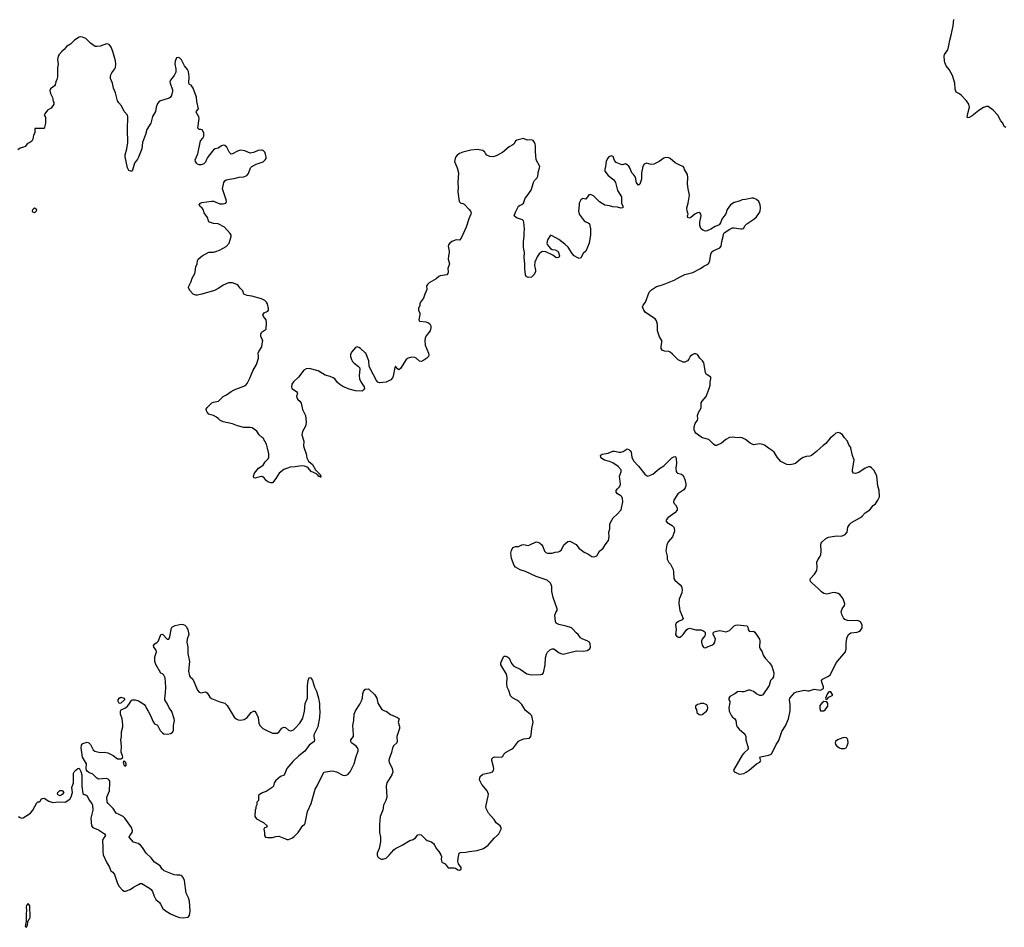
# Model space of a CAD drawing. Header units: inches. Extents: x 2005975 to 2217453, y 644152 to 846769.
# Tile 85 of 162: x 2106964 to 2119292, y 734001 to 745367. Entities that reach past the tile are written whole.
import ezdxf

# ---------------------------------------------------------------- set-up
doc = ezdxf.new("R2010")
doc.units = ezdxf.units.IN
doc.header["$MEASUREMENT"] = 0
for name, color, linetype in [('C1703', 7, 'Continuous'), ('C1704', 7, 'Continuous'), ('C1713', 7, 'Continuous'), ('C1714', 7, 'Continuous')]:
    doc.layers.add(name, color=color, linetype=linetype)

msp = doc.modelspace()

# ---------------------------------------------------------------- linework, layer by layer
at = {"layer": 'C1703', "color": 6, "elevation": 300}
for points in [[(2110000, 739645), (2109990, 739647), (2109970, 739643), (2109910, 739624), (2109894, 739630), (2109890, 739650), (2109905, 739690), (2109953, 739750), (2110000, 739782)], [(2106950, 735388), (2106970, 735375), (2106990, 735369), (2107006, 735374), (2107099, 735430), (2107130, 735467), (2107180, 735560), (2107190, 735573), (2107210, 735574), (2107219, 735581), (2107237, 735610), (2107250, 735616), (2107270, 735618), (2107330, 735580), (2107377, 735563), (2107451, 735571), (2107532, 735568), (2107590, 735608), (2107610, 735636), (2107626, 735690), (2107615, 735750), (2107639, 735810), (2107636, 735930), (2107645, 735950), (2107670, 735975), (2107690, 735992), (2107710, 735994), (2107730, 735953), (2107740, 735910), (2107741, 735770), (2107756, 735676), (2107770, 735663), (2107790, 735661), (2107810, 735649), (2107832, 735592), (2107867, 735550), (2107874, 735530), (2107878, 735470), (2107854, 735370), (2107864, 735270), (2107879, 735250), (2107950, 735221), (2108027, 735170), (2108036, 735150), (2108007, 735110), (2108001, 735090), (2108005, 735010), (2108004, 734950), (2108010, 734910), (2108055, 734810), (2108084, 734764), (2108103, 734710), (2108130, 734691), (2108150, 734663), (2108190, 734551), (2108210, 734513), (2108250, 734466), (2108270, 734455), (2108290, 734455), (2108346, 734474), (2108390, 734506), (2108450, 734539), (2108470, 734548), (2108491, 734550), (2108590, 734491), (2108610, 734473), (2108628, 734448), (2108649, 734390), (2108670, 734350), (2108712, 734310), (2108728, 734290), (2108757, 734237), (2108785, 734210), (2108850, 734168), (2108920, 734140), (2108966, 734126), (2109010, 734120), (2109073, 734127), (2109089, 734151), (2109097, 734203), (2109090, 734330), (2109077, 734370), (2109047, 734430), (2109026, 734586), (2109010, 734623), (2108988, 734648), (2108970, 734654), (2108930, 734653), (2108898, 734658), (2108772, 734710), (2108759, 734719), (2108746, 734730), (2108721, 734770), (2108650, 734816), (2108610, 734870), (2108549, 734929), (2108502, 735002), (2108477, 735030), (2108447, 735050), (2108390, 735068), (2108333, 735130), (2108341, 735150), (2108365, 735175), (2108372, 735190), (2108375, 735210), (2108362, 735250), (2108281, 735370), (2108257, 735390), (2108210, 735416), (2108170, 735432), (2108133, 735490), (2108070, 735550), (2108059, 735570), (2108055, 735630), (2108089, 735710), (2108092, 735812), (2108091, 735830), (2108085, 735845), (2108070, 735858), (2108050, 735865), (2107950, 735858), (2107929, 735869), (2107880, 735920), (2107830, 735940), (2107810, 735957), (2107801, 735970), (2107796, 735990), (2107800, 736050), (2107751, 736130), (2107733, 736250), (2107737, 736283), (2107744, 736296), (2107755, 736305), (2107810, 736320), (2107830, 736310), (2107849, 736289), (2107884, 736224), (2107905, 736205), (2107970, 736190), (2108030, 736195), (2108067, 736187), (2108133, 736153), (2108190, 736111), (2108229, 736111), (2108250, 736122), (2108253, 736130), (2108249, 736150), (2108233, 736193), (2108237, 736270), (2108229, 736350), (2108239, 736390), (2108239, 736450), (2108254, 736510), (2108256, 736536), (2108247, 736610), (2108225, 736670), (2108225, 736710), (2108234, 736726), (2108289, 736750), (2108313, 736770), (2108331, 736790), (2108361, 736839), (2108372, 736848), (2108410, 736850), (2108450, 736839), (2108494, 736814), (2108522, 736790), (2108537, 736770), (2108550, 736741), (2108574, 736710), (2108606, 736646), (2108630, 736581), (2108650, 736551), (2108690, 736531), (2108724, 736464), (2108750, 736436), (2108770, 736426), (2108810, 736419), (2108856, 736430), (2108883, 736450), (2108888, 736470), (2108889, 736530), (2108902, 736590), (2108898, 736610), (2108870, 736704), (2108835, 736750), (2108816, 736796), (2108781, 736850), (2108779, 736870), (2108790, 736932), (2108794, 737010), (2108787, 737127), (2108770, 737159), (2108750, 737175), (2108730, 737183), (2108668, 737292), (2108656, 737330), (2108654, 737366), (2108656, 737390), (2108675, 737450), (2108673, 737470), (2108645, 737510), (2108640, 737530), (2108655, 737550), (2108683, 737570), (2108700, 737590), (2108730, 737667), (2108750, 737671), (2108810, 737611), (2108831, 737609), (2108842, 737638), (2108866, 737750), (2108877, 737763), (2108910, 737782), (2108984, 737796), (2109010, 737795), (2109030, 737786), (2109048, 737770), (2109070, 737730), (2109083, 737670), (2109059, 737610), (2109056, 737570), (2109067, 737510), (2109068, 737430), (2109089, 737329), (2109078, 737210), (2109091, 737151), (2109099, 737139), (2109133, 737110), (2109190, 736970), (2109210, 736946), (2109230, 736938), (2109290, 736950), (2109310, 736938), (2109344, 736884), (2109365, 736865), (2109470, 736825), (2109530, 736808), (2109560, 736780), (2109650, 736634), (2109672, 736612), (2109699, 736599), (2109730, 736594), (2109775, 736605), (2109810, 736630), (2109861, 736690), (2109890, 736708), (2109907, 736707), (2109930, 736675), (2109949, 736630), (2109959, 736559), (2109970, 736530), (2110000, 736499)], [(2110000, 735684), (2109997, 735683), (2109974, 735670), (2109954, 735650), (2109954, 735590), (2109934, 735570), (2109933, 735533), (2109922, 735510), (2109922, 735490), (2109912, 735470), (2109906, 735390), (2109930, 735358), (2110000, 735323)]]:
    msp.add_lwpolyline(points, dxfattribs=at)
for points in [[(2108210, 736806), (2108195, 736830), (2108195, 736850), (2108210, 736872), (2108230, 736885), (2108272, 736870), (2108274, 736850), (2108230, 736808)], [(2108270, 736088), (2108258, 736070), (2108263, 736050), (2108270, 736032), (2108290, 736018), (2108295, 736030), (2108295, 736050), (2108290, 736068)], [(2107470, 735649), (2107450, 735656), (2107438, 735670), (2107442, 735690), (2107467, 735713), (2107490, 735714), (2107499, 735710), (2107515, 735690), (2107496, 735664)], [(2107070, 734301), (2107059, 734281), (2107050, 734275), (2107046, 734254), (2107049, 734210), (2107044, 734170), (2107043, 734077), (2107033, 734013), (2107050, 734001), (2107060, 734030), (2107066, 734070), (2107080, 734100), (2107091, 734110), (2107095, 734130), (2107090, 734270)]]:
    msp.add_lwpolyline(points, close=True, dxfattribs=at)
at = {"layer": 'C1704', "color": 6, "elevation": 300}
for points in [[(2110000, 743731), (2109990, 743734), (2109951, 743730), (2109890, 743702), (2109850, 743694), (2109784, 743724), (2109729, 743731), (2109690, 743720), (2109630, 743687), (2109610, 743684), (2109590, 743702), (2109558, 743770), (2109531, 743791), (2109510, 743794), (2109490, 743786), (2109450, 743757), (2109410, 743748), (2109390, 743738), (2109317, 743643), (2109302, 743618), (2109290, 743582), (2109270, 743562), (2109236, 743550), (2109210, 743548), (2109190, 743556), (2109176, 743570), (2109164, 743590), (2109161, 743610), (2109192, 743688), (2109226, 743850), (2109257, 743883), (2109270, 743907), (2109270, 743948), (2109250, 743986), (2109230, 743993), (2109210, 743990), (2109195, 744010), (2109211, 744130), (2109206, 744150), (2109173, 744210), (2109177, 744223), (2109204, 744250), (2109181, 744341), (2109176, 744396), (2109135, 744510), (2109110, 744547), (2109090, 744556), (2109082, 744570), (2109085, 744650), (2109079, 744719), (2109065, 744745), (2109028, 744788), (2108990, 744863), (2108970, 744886), (2108950, 744895), (2108925, 744890), (2108910, 744848), (2108905, 744810), (2108919, 744750), (2108918, 744710), (2108899, 744670), (2108853, 744610), (2108845, 744590), (2108846, 744570), (2108876, 744490), (2108876, 744470), (2108863, 744417), (2108846, 744394), (2108834, 744386), (2108714, 744346), (2108690, 744318), (2108673, 744270), (2108663, 744217), (2108627, 744153), (2108604, 744070), (2108556, 743990), (2108540, 743930), (2108500, 743830), (2108493, 743750), (2108453, 743647), (2108439, 743621), (2108401, 743570), (2108377, 743483), (2108370, 743472), (2108350, 743470), (2108330, 743480), (2108312, 743512), (2108284, 743650), (2108286, 743674), (2108307, 743750), (2108317, 743830), (2108312, 743990), (2108319, 744150), (2108312, 744172), (2108270, 744218), (2108240, 744290), (2108204, 744324), (2108189, 744350), (2108162, 744450), (2108136, 744510), (2108126, 744570), (2108102, 744630), (2108099, 744650), (2108105, 744675), (2108118, 744702), (2108156, 744750), (2108163, 744770), (2108167, 744810), (2108163, 744850), (2108130, 744970), (2108110, 745023), (2108089, 745050), (2108070, 745062), (2108050, 745064), (2107970, 745037), (2107930, 745030), (2107910, 745031), (2107850, 745072), (2107790, 745131), (2107750, 745150), (2107730, 745152), (2107710, 745148), (2107650, 745111), (2107598, 745062), (2107550, 745031), (2107524, 744996), (2107490, 744967), (2107459, 744930), (2107446, 744910), (2107437, 744870), (2107444, 744810), (2107437, 744763), (2107436, 744650), (2107430, 744618), (2107415, 744590), (2107407, 744553), (2107400, 744540), (2107380, 744520), (2107350, 744502), (2107341, 744479), (2107350, 744442), (2107373, 744393), (2107383, 744343), (2107391, 744330), (2107391, 744310), (2107359, 744261), (2107310, 744235), (2107278, 744190), (2107272, 744170), (2107286, 744146), (2107288, 744110), (2107285, 744070), (2107270, 744006), (2107154, 744006), (2107151, 743950), (2107138, 743922), (2107127, 743870), (2107114, 743846), (2107091, 743829), (2107062, 743818), (2107030, 743781), (2107010, 743769), (2106970, 743757), (2106941, 743739)], [(2110000, 741867), (2109990, 741872), (2109870, 741904), (2109810, 741912), (2109770, 741930), (2109759, 741970), (2109723, 742003), (2109697, 742037), (2109682, 742050), (2109630, 742072), (2109579, 742070), (2109510, 742044), (2109455, 742005), (2109403, 741977), (2109245, 741930), (2109190, 741918), (2109170, 741917), (2109134, 741930), (2109096, 741970), (2109079, 742010), (2109081, 742030), (2109112, 742088), (2109121, 742130), (2109156, 742190), (2109162, 742210), (2109168, 742270), (2109184, 742310), (2109190, 742351), (2109198, 742370), (2109250, 742410), (2109330, 742456), (2109390, 742456), (2109430, 742467), (2109475, 742485), (2109550, 742528), (2109587, 742570), (2109611, 742650), (2109610, 742670), (2109600, 742690), (2109526, 742770), (2109450, 742810), (2109390, 742814), (2109341, 742830), (2109328, 742848), (2109316, 742890), (2109274, 742950), (2109262, 742990), (2109248, 743008), (2109217, 743030), (2109210, 743050), (2109226, 743070), (2109244, 743076), (2109370, 743095), (2109390, 743093), (2109470, 743063), (2109510, 743060), (2109544, 743070), (2109552, 743090), (2109550, 743110), (2109503, 743250), (2109519, 743330), (2109530, 743350), (2109550, 743361), (2109590, 743370), (2109650, 743378), (2109710, 743393), (2109770, 743398), (2109806, 743414), (2109830, 743441), (2109852, 743510), (2109870, 743528), (2109923, 743557), (2110000, 743582)], [(2110000, 741364), (2109983, 741403), (2109982, 741430), (2109990, 741450), (2110000, 741460), (2110000, 741460)], [(2110000, 740135), (2109963, 740170), (2109933, 740213), (2109875, 740255), (2109850, 740262), (2109770, 740261), (2109690, 740282), (2109630, 740305), (2109511, 740331), (2109469, 740350), (2109453, 740370), (2109429, 740390), (2109390, 740412), (2109330, 740429), (2109311, 740451), (2109301, 740470), (2109300, 740490), (2109310, 740510), (2109370, 740568), (2109390, 740577), (2109454, 740590), (2109510, 740647), (2109554, 740670), (2109610, 740710), (2109649, 740731), (2109790, 740788), (2109813, 740810), (2109850, 740885), (2109883, 740970), (2109928, 741050), (2109954, 741130), (2109955, 741150), (2109950, 741190), (2109956, 741210), (2109995, 741270), (2110000, 741307)]]:
    msp.add_lwpolyline(points, dxfattribs=at)
msp.add_lwpolyline([(2107150, 742949), (2107130, 742958), (2107125, 742970), (2107129, 742991), (2107150, 743011), (2107170, 742998), (2107172, 742990), (2107170, 742969)], close=True, dxfattribs=at)
at = {"layer": 'C1713', "color": 6, "elevation": 300}
for points in [[(2110000, 735323), (2110015, 735315), (2110062, 735270), (2110052, 735250), (2110030, 735248), (2110021, 735230), (2110028, 735190), (2110028, 735150), (2110041, 735130), (2110070, 735125), (2110130, 735127), (2110170, 735140), (2110210, 735144), (2110290, 735108), (2110310, 735101), (2110330, 735101), (2110370, 735119), (2110400, 735140), (2110450, 735190), (2110490, 735252), (2110510, 735276), (2110530, 735290), (2110536, 735304), (2110566, 735450), (2110614, 735550), (2110664, 735730), (2110690, 735774), (2110770, 735945), (2110870, 735960), (2110898, 735958), (2110930, 735950), (2111010, 735906), (2111030, 735903), (2111050, 735905), (2111070, 735915), (2111103, 735950), (2111150, 736048), (2111171, 736129), (2111200, 736210), (2111201, 736230), (2111195, 736250), (2111175, 736270), (2111120, 736310), (2111108, 736330), (2111111, 736350), (2111141, 736390), (2111144, 736410), (2111134, 736530), (2111147, 736593), (2111153, 736670), (2111170, 736714), (2111224, 736796), (2111243, 736837), (2111254, 736870), (2111260, 736930), (2111267, 736953), (2111290, 736983), (2111294, 736983), (2111330, 736987), (2111410, 736911), (2111424, 736890), (2111434, 736870), (2111448, 736810), (2111498, 736730), (2111531, 736711), (2111550, 736707), (2111607, 736667), (2111694, 736630), (2111713, 736610), (2111704, 736570), (2111717, 736517), (2111718, 736490), (2111684, 736390), (2111690, 736322), (2111687, 736310), (2111650, 736280), (2111631, 736250), (2111620, 736190), (2111589, 736110), (2111586, 736090), (2111588, 736070), (2111628, 735990), (2111635, 735950), (2111623, 735910), (2111560, 735810), (2111553, 735770), (2111559, 735630), (2111547, 735590), (2111519, 735530), (2111509, 735470), (2111478, 735390), (2111467, 735290), (2111468, 735190), (2111479, 735130), (2111481, 735070), (2111465, 734990), (2111440, 734930), (2111439, 734910), (2111444, 734890), (2111459, 734870), (2111490, 734855), (2111510, 734854), (2111550, 734867), (2111590, 734904), (2111648, 734972), (2111670, 734990), (2111752, 735030), (2111850, 735090), (2111890, 735102), (2111918, 735122), (2111950, 735158), (2111970, 735165), (2111990, 735160), (2112045, 735105), (2112067, 735090), (2112110, 735074), (2112143, 735050), (2112159, 735030), (2112182, 734982), (2112210, 734950), (2112237, 734910), (2112245, 734890), (2112242, 734850), (2112250, 734818), (2112290, 734798), (2112330, 734745), (2112404, 734744), (2112420, 734740), (2112450, 734722), (2112470, 734718), (2112493, 734730), (2112493, 734750), (2112458, 734798), (2112449, 734829), (2112452, 734868), (2112468, 734930), (2112484, 734936), (2112550, 734943), (2112590, 734952), (2112690, 734962), (2112770, 734987), (2112830, 735030), (2112904, 735116), (2112943, 735150), (2112961, 735170), (2112990, 735230), (2112992, 735250), (2112980, 735270), (2112930, 735310), (2112903, 735350), (2112835, 735430), (2112805, 735490), (2112799, 735510), (2112815, 735590), (2112830, 735642), (2112832, 735670), (2112818, 735710), (2112751, 735790), (2112728, 735830), (2112722, 735850), (2112723, 735870), (2112731, 735889), (2112762, 735918), (2112861, 735939), (2112883, 735950), (2112895, 735965), (2112900, 735990), (2112897, 736010), (2112873, 736090), (2112874, 736110), (2112890, 736128), (2112910, 736136), (2112990, 736130), (2113003, 736137), (2113016, 736150), (2113026, 736170), (2113047, 736190), (2113121, 736230), (2113146, 736250), (2113210, 736333), (2113270, 736360), (2113348, 736370), (2113364, 736390), (2113369, 736411), (2113377, 736490), (2113391, 736570), (2113382, 736630), (2113374, 736650), (2113357, 736670), (2113297, 736717), (2113250, 736790), (2113215, 736830), (2113190, 736847), (2113134, 736874), (2113110, 736900), (2113088, 736968), (2113068, 737010), (2113064, 737050), (2113065, 737130), (2113060, 737170), (2112988, 737290), (2112987, 737313), (2113023, 737390), (2113030, 737397), (2113050, 737398), (2113070, 737389), (2113090, 737370), (2113123, 737303), (2113150, 737270), (2113230, 737232), (2113315, 737175), (2113370, 737162), (2113486, 737166), (2113510, 737173), (2113523, 737190), (2113543, 737290), (2113546, 737374), (2113558, 737422), (2113573, 737447), (2113610, 737479), (2113630, 737488), (2113650, 737488), (2113719, 737439), (2113750, 737425), (2113770, 737422), (2113936, 737464), (2114021, 737461), (2114070, 737469), (2114101, 737490), (2114109, 737510), (2114108, 737550), (2114098, 737570), (2114070, 737589), (2114015, 737610), (2113987, 737627), (2113956, 737670), (2113930, 737690), (2113890, 737736), (2113872, 737750), (2113806, 737774), (2113713, 737793), (2113682, 737810), (2113671, 737831), (2113665, 737910), (2113676, 737944), (2113692, 737970), (2113694, 737990), (2113642, 738130), (2113628, 738208), (2113627, 738270), (2113610, 738309), (2113566, 738350), (2113430, 738395), (2113298, 738458), (2113230, 738479), (2113173, 738510), (2113156, 738530), (2113120, 738620), (2113115, 738685), (2113121, 738719), (2113130, 738741), (2113144, 738756), (2113170, 738769), (2113210, 738770), (2113249, 738791), (2113270, 738796), (2113330, 738782), (2113351, 738789), (2113430, 738827), (2113450, 738824), (2113470, 738815), (2113500, 738790), (2113512, 738770), (2113534, 738710), (2113550, 738694), (2113570, 738687), (2113630, 738686), (2113670, 738697), (2113710, 738702), (2113725, 738710), (2113746, 738730), (2113778, 738790), (2113828, 738832), (2113850, 738837), (2113870, 738830), (2113930, 738796), (2113965, 738750), (2114030, 738700), (2114078, 738678), (2114126, 738646), (2114150, 738641), (2114170, 738644), (2114190, 738654), (2114222, 738710), (2114270, 738751), (2114292, 738790), (2114335, 738845), (2114343, 738890), (2114341, 738950), (2114352, 738990), (2114354, 739050), (2114360, 739070), (2114394, 739130), (2114439, 739170), (2114496, 739230), (2114515, 739330), (2114512, 739370), (2114504, 739390), (2114490, 739405), (2114448, 739428), (2114432, 739450), (2114432, 739470), (2114448, 739492), (2114470, 739512), (2114482, 739530), (2114486, 739550), (2114474, 739650), (2114495, 739705), (2114493, 739730), (2114457, 739770), (2114390, 739819), (2114350, 739835), (2114287, 739850), (2114252, 739870), (2114240, 739890), (2114237, 739910), (2114242, 739918), (2114255, 739925), (2114330, 739939), (2114390, 739962), (2114410, 739964), (2114470, 739950), (2114490, 739952), (2114519, 739961), (2114570, 739991), (2114590, 739984), (2114607, 739970), (2114618, 739950), (2114630, 739888), (2114650, 739841), (2114710, 739778), (2114790, 739677), (2114810, 739659), (2114830, 739651), (2114890, 739675), (2114974, 739746), (2115030, 739779), (2115130, 739882), (2115154, 739894), (2115170, 739896), (2115177, 739890), (2115183, 739870), (2115187, 739810), (2115178, 739750), (2115182, 739710), (2115190, 739697), (2115201, 739690), (2115250, 739677), (2115270, 739661), (2115293, 739610), (2115305, 739555), (2115306, 739530), (2115296, 739504), (2115279, 739481), (2115202, 739430), (2115153, 739350), (2115151, 739330), (2115157, 739310), (2115176, 739290), (2115196, 739256), (2115194, 739226), (2115165, 739190), (2115079, 739130), (2115062, 739110), (2115054, 739090), (2115070, 739070), (2115133, 739033), (2115154, 739014), (2115162, 738970), (2115159, 738950), (2115136, 738890), (2115084, 738830), (2115066, 738790), (2115055, 738715), (2115070, 738650), (2115071, 738610), (2115090, 738571), (2115111, 738550), (2115144, 738484), (2115150, 738450), (2115153, 738370), (2115167, 738350), (2115234, 738290), (2115250, 738268), (2115259, 738230), (2115252, 738190), (2115221, 738110), (2115215, 738055), (2115227, 737967), (2115271, 737870), (2115258, 737850), (2115212, 737830), (2115181, 737810), (2115176, 737790), (2115185, 737730), (2115174, 737670), (2115190, 737644), (2115210, 737636), (2115230, 737636), (2115250, 737648), (2115270, 737667), (2115312, 737728), (2115330, 737741), (2115350, 737747), (2115430, 737728), (2115490, 737726), (2115518, 737718), (2115540, 737700), (2115545, 737690), (2115545, 737670), (2115540, 737650), (2115510, 737610), (2115501, 737590), (2115501, 737570), (2115510, 737534), (2115524, 737510), (2115530, 737504), (2115550, 737500), (2115582, 737518), (2115630, 737533), (2115653, 737550), (2115667, 737570), (2115674, 737614), (2115648, 737670), (2115646, 737690), (2115660, 737700), (2115686, 737710), (2115730, 737717), (2115810, 737703), (2115830, 737708), (2115850, 737720), (2115910, 737777), (2115930, 737784), (2115950, 737787), (2116070, 737775), (2116081, 737761), (2116085, 737730), (2116096, 737710), (2116110, 737704), (2116150, 737708), (2116170, 737696), (2116227, 737610), (2116230, 737590), (2116227, 737510), (2116233, 737490), (2116261, 737450), (2116274, 737410), (2116298, 737370), (2116353, 737313), (2116380, 737270), (2116407, 737190), (2116402, 737138), (2116387, 737113), (2116366, 737090), (2116348, 737030), (2116270, 736914), (2116250, 736905), (2116230, 736906), (2116190, 736926), (2116150, 736955), (2116110, 736972), (2116090, 736972), (2116030, 736950), (2116010, 736948), (2115970, 736955), (2115951, 736950), (2115917, 736923), (2115857, 736890), (2115844, 736870), (2115841, 736850), (2115853, 736833), (2115855, 736815), (2115841, 736750), (2115848, 736710), (2115875, 736650), (2115890, 736633), (2115915, 736615), (2115932, 736592), (2115939, 736530), (2115948, 736510), (2115970, 736484), (2116035, 736430), (2116048, 736410), (2116054, 736390), (2116057, 736350), (2116085, 736250), (2116083, 736230), (2116030, 736180), (2116010, 736155), (2115901, 735970), (2115910, 735950), (2115922, 735942), (2115963, 735923), (2115981, 735921), (2116030, 735929), (2116058, 735942), (2116098, 735970), (2116190, 736050), (2116229, 736070), (2116239, 736081), (2116242, 736090), (2116237, 736097), (2116230, 736130), (2116260, 736140), (2116344, 736156), (2116371, 736169), (2116381, 736179), (2116437, 736290), (2116470, 736341), (2116505, 736455), (2116550, 736526), (2116591, 736610), (2116611, 736711), (2116612, 736792), (2116602, 736850), (2116608, 736870), (2116664, 736936), (2116690, 736951), (2116790, 736970), (2116830, 736962), (2116850, 736964), (2116910, 736982), (2116990, 736971), (2117028, 736990), (2117029, 737011), (2117005, 737070), (2117002, 737090), (2117017, 737110), (2117090, 737145), (2117110, 737164), (2117159, 737250), (2117186, 737314), (2117304, 737450), (2117313, 737490), (2117312, 737550), (2117319, 737621), (2117339, 737670), (2117370, 737690), (2117450, 737697), (2117470, 737705), (2117490, 737720), (2117510, 737750), (2117510, 737790), (2117490, 737826), (2117475, 737835), (2117450, 737842), (2117370, 737838), (2117330, 737842), (2117296, 737856), (2117277, 737877), (2117257, 737917), (2117250, 737950), (2117263, 737990), (2117290, 738030), (2117293, 738050), (2117273, 738113), (2117251, 738150), (2117234, 738170), (2117210, 738182), (2117170, 738192), (2117137, 738190), (2117070, 738171), (2117030, 738183), (2117002, 738202), (2116957, 738250), (2116887, 738310), (2116867, 738330), (2116859, 738350), (2116865, 738370), (2116916, 738424), (2116943, 738470), (2116949, 738510), (2116946, 738574), (2116956, 738604), (2116988, 738650), (2116993, 738667), (2116997, 738710), (2116996, 738790), (2117000, 738810), (2117010, 738828), (2117055, 738870), (2117090, 738886), (2117190, 738903), (2117250, 738900), (2117274, 738906), (2117298, 738922), (2117324, 738950), (2117332, 739010), (2117357, 739050), (2117379, 739070), (2117490, 739133), (2117510, 739148), (2117550, 739193), (2117609, 739230), (2117650, 739282), (2117677, 739303), (2117710, 739351), (2117730, 739390), (2117723, 739470), (2117708, 739528), (2117697, 739650), (2117661, 739721), (2117630, 739756), (2117610, 739766), (2117590, 739768), (2117548, 739750), (2117470, 739696), (2117430, 739685), (2117405, 739690), (2117390, 739710), (2117390, 739730), (2117412, 739852), (2117391, 739910), (2117372, 740000)], [(2110000, 739782), (2110011, 739790), (2110039, 739830), (2110074, 739866), (2110084, 739890), (2110082, 739930), (2110065, 740000)], [(2110527, 740000), (2110550, 739931), (2110560, 739880), (2110580, 739840), (2110630, 739795), (2110668, 739728), (2110710, 739690), (2110725, 739670), (2110734, 739650), (2110730, 739635), (2110726, 739646), (2110710, 739648), (2110701, 739661), (2110684, 739670), (2110678, 739678), (2110613, 739710), (2110576, 739756), (2110564, 739764), (2110530, 739778), (2110490, 739781), (2110413, 739767), (2110350, 739764), (2110270, 739734), (2110211, 739689), (2110170, 739620), (2110130, 739569), (2110110, 739566), (2110070, 739578), (2110050, 739595), (2110024, 739630), (2110004, 739644), (2110000, 739645)], [(2116986, 740000), (2116942, 739958), (2116877, 739910), (2116858, 739902), (2116810, 739896), (2116774, 739886), (2116738, 739862), (2116678, 739810), (2116650, 739799), (2116606, 739794), (2116570, 739797), (2116550, 739804), (2116494, 739834), (2116447, 739887), (2116410, 739953), (2116391, 739970), (2116340, 740000)], [(2110000, 736499), (2110009, 736489), (2110048, 736468), (2110130, 736433), (2110189, 736431), (2110210, 736444), (2110246, 736494), (2110270, 736508), (2110290, 736504), (2110330, 736471), (2110350, 736463), (2110370, 736465), (2110390, 736474), (2110410, 736489), (2110470, 736556), (2110510, 736622), (2110530, 736710), (2110537, 736803), (2110565, 736870), (2110568, 737028), (2110575, 737090), (2110590, 737131), (2110610, 737126), (2110631, 737090), (2110653, 737010), (2110678, 736958), (2110703, 736870), (2110716, 736804), (2110716, 736750), (2110723, 736703), (2110717, 736630), (2110695, 736510), (2110647, 736410), (2110645, 736390), (2110655, 736350), (2110650, 736330), (2110590, 736284), (2110533, 736207), (2110460, 736150), (2110382, 736078), (2110307, 735990), (2110274, 735906), (2110230, 735889), (2110170, 735839), (2110151, 735810), (2110141, 735770), (2110126, 735754), (2110050, 735702), (2110000, 735684)]]:
    msp.add_lwpolyline(points, dxfattribs=at)
for points in [[(2117118, 736950), (2117094, 736950), (2117078, 736930), (2117054, 736870), (2117058, 736858), (2117070, 736854), (2117095, 736885), (2117146, 736910)], [(2115530, 736802), (2115490, 736802), (2115470, 736797), (2115451, 736790), (2115425, 736770), (2115427, 736747), (2115439, 736730), (2115441, 736690), (2115470, 736666), (2115490, 736662), (2115510, 736668), (2115564, 736710), (2115576, 736730), (2115581, 736750), (2115577, 736770), (2115567, 736787)], [(2117030, 736829), (2117005, 736810), (2116983, 736777), (2116982, 736742), (2116992, 736712), (2117030, 736711), (2117050, 736725), (2117081, 736770), (2117082, 736802), (2117070, 736826)], [(2117290, 736379), (2117268, 736372), (2117205, 736350), (2117180, 736330), (2117173, 736310), (2117180, 736290), (2117196, 736270), (2117227, 736247), (2117250, 736241), (2117290, 736240), (2117310, 736249), (2117325, 736275), (2117336, 736310), (2117334, 736350), (2117326, 736366), (2117316, 736376)]]:
    msp.add_lwpolyline(points, close=True, dxfattribs=at)
at = {"layer": 'C1714', "color": 6}
for points, elevation in [([(2119310, 744017), (2119290, 744029), (2119274, 744070), (2119250, 744101), (2119211, 744171), (2119154, 744234), (2119090, 744278), (2119070, 744281), (2119030, 744268), (2118972, 744230), (2118890, 744161), (2118850, 744144), (2118830, 744139), (2118825, 744145), (2118838, 744210), (2118856, 744270), (2118848, 744308), (2118818, 744350), (2118757, 744417), (2118730, 744440), (2118690, 744461), (2118683, 744470), (2118676, 744496), (2118674, 744574), (2118642, 744670), (2118602, 744742), (2118564, 744790), (2118545, 744830), (2118542, 744850), (2118537, 744910), (2118544, 744930), (2118584, 744990), (2118598, 745042), (2118608, 745110), (2118628, 745172), (2118652, 745288), (2118659, 745370)], 200), ([(2116340, 740000), (2116290, 740037), (2116270, 740046), (2116225, 740055), (2116150, 740045), (2116110, 740064), (2116051, 740111), (2116010, 740130), (2115990, 740135), (2115948, 740132), (2115890, 740139), (2115850, 740135), (2115804, 740110), (2115750, 740062), (2115690, 740034), (2115670, 740036), (2115650, 740050), (2115590, 740110), (2115513, 740130), (2115478, 740150), (2115430, 740190), (2115417, 740210), (2115410, 740230), (2115408, 740270), (2115420, 740310), (2115452, 740350), (2115455, 740370), (2115452, 740412), (2115463, 740450), (2115494, 740506), (2115498, 740570), (2115510, 740590), (2115559, 740650), (2115597, 740750), (2115607, 740790), (2115610, 740830), (2115619, 740870), (2115617, 740890), (2115570, 740918), (2115559, 740930), (2115551, 740950), (2115528, 741070), (2115514, 741094), (2115481, 741130), (2115450, 741176), (2115430, 741182), (2115410, 741181), (2115383, 741170), (2115360, 741150), (2115343, 741117), (2115324, 741096), (2115290, 741080), (2115270, 741080), (2115208, 741108), (2115139, 741179), (2115110, 741203), (2115090, 741211), (2115036, 741216), (2115009, 741229), (2114997, 741250), (2114994, 741270), (2115004, 741330), (2115002, 741350), (2114974, 741394), (2114951, 741470), (2114950, 741550), (2114937, 741597), (2114919, 741619), (2114800, 741700), (2114777, 741730), (2114761, 741770), (2114769, 741790), (2114798, 741830), (2114845, 741955), (2114874, 741986), (2114935, 742025), (2115013, 742047), (2115156, 742104), (2115232, 742148), (2115290, 742176), (2115390, 742201), (2115487, 742250), (2115530, 742281), (2115570, 742301), (2115590, 742319), (2115605, 742350), (2115617, 742430), (2115630, 742458), (2115648, 742472), (2115730, 742508), (2115748, 742530), (2115755, 742590), (2115772, 742650), (2115777, 742683), (2115784, 742696), (2115855, 742745), (2115890, 742759), (2115910, 742760), (2115993, 742747), (2116010, 742747), (2116026, 742754), (2116049, 742790), (2116069, 742810), (2116157, 742870), (2116190, 742899), (2116220, 742940), (2116236, 742970), (2116239, 743010), (2116236, 743050), (2116217, 743090), (2116190, 743117), (2116150, 743132), (2116130, 743132), (2116050, 743115), (2116010, 743111), (2115970, 743094), (2115910, 743076), (2115864, 743050), (2115823, 742990), (2115803, 742937), (2115754, 742870), (2115738, 742822), (2115721, 742799), (2115670, 742779), (2115618, 742742), (2115570, 742721), (2115550, 742719), (2115516, 742730), (2115492, 742752), (2115479, 742790), (2115478, 742830), (2115496, 742910), (2115493, 742930), (2115485, 742945), (2115470, 742954), (2115450, 742950), (2115415, 742930), (2115366, 742890), (2115350, 742883), (2115329, 742890), (2115327, 742910), (2115332, 742930), (2115320, 742970), (2115318, 743010), (2115334, 743070), (2115349, 743170), (2115332, 743250), (2115327, 743310), (2115331, 743391), (2115324, 743430), (2115289, 743490), (2115284, 743510), (2115270, 743529), (2115239, 743539), (2115170, 743576), (2115107, 743630), (2115090, 743636), (2115050, 743641), (2115027, 743633), (2114969, 743591), (2114903, 743557), (2114870, 743554), (2114810, 743569), (2114782, 743558), (2114766, 743530), (2114751, 743450), (2114747, 743370), (2114730, 743309), (2114710, 743295), (2114685, 743325), (2114673, 743393), (2114650, 743429), (2114628, 743450), (2114604, 743510), (2114591, 743531), (2114571, 743551), (2114550, 743560), (2114510, 743551), (2114494, 743554), (2114430, 743580), (2114410, 743605), (2114393, 743653), (2114370, 743661), (2114342, 743650), (2114322, 743630), (2114305, 743590), (2114300, 743530), (2114288, 743490), (2114290, 743470), (2114330, 743414), (2114401, 743361), (2114425, 743330), (2114450, 743230), (2114499, 743150), (2114500, 743070), (2114516, 743030), (2114515, 743010), (2114490, 743008), (2114450, 743019), (2114390, 743023), (2114350, 743034), (2114290, 743043), (2114225, 743085), (2114150, 743161), (2114110, 743178), (2114088, 743172), (2114050, 743121), (2114010, 743126), (2114001, 743119), (2113990, 743110), (2113970, 743070), (2113967, 743050), (2113961, 742970), (2113969, 742930), (2114031, 742850), (2114050, 742835), (2114083, 742823), (2114096, 742810), (2114111, 742749), (2114111, 742671), (2114095, 742570), (2114053, 742470), (2114020, 742440), (2113990, 742385), (2113970, 742376), (2113950, 742384), (2113905, 742410), (2113879, 742439), (2113830, 742517), (2113790, 742556), (2113714, 742614), (2113630, 742662), (2113610, 742669), (2113570, 742609), (2113563, 742570), (2113568, 742550), (2113610, 742503), (2113630, 742490), (2113670, 742483), (2113696, 742470), (2113710, 742450), (2113723, 742410), (2113714, 742390), (2113690, 742385), (2113675, 742390), (2113638, 742418), (2113550, 742460), (2113510, 742462), (2113488, 742452), (2113467, 742433), (2113443, 742397), (2113415, 742330), (2113410, 742290), (2113422, 742230), (2113420, 742210), (2113403, 742170), (2113370, 742144), (2113330, 742140), (2113307, 742150), (2113296, 742170), (2113287, 742247), (2113287, 742310), (2113280, 742390), (2113283, 742450), (2113273, 742513), (2113273, 742590), (2113281, 742650), (2113278, 742690), (2113285, 742750), (2113276, 742830), (2113270, 742850), (2113259, 742859), (2113184, 742884), (2113156, 742910), (2113170, 742955), (2113210, 743030), (2113230, 743045), (2113250, 743051), (2113273, 743070), (2113292, 743130), (2113319, 743161), (2113366, 743234), (2113395, 743330), (2113408, 743352), (2113439, 743381), (2113452, 743408), (2113459, 743470), (2113473, 743510), (2113475, 743530), (2113431, 743610), (2113422, 743718), (2113421, 743790), (2113419, 743810), (2113410, 743830), (2113392, 743852), (2113370, 743863), (2113319, 743859), (2113270, 743879), (2113190, 743857), (2113173, 743847), (2113151, 743810), (2113140, 743800), (2113090, 743776), (2113010, 743703), (2112930, 743660), (2112892, 743648), (2112850, 743652), (2112814, 743670), (2112795, 743690), (2112789, 743710), (2112764, 743730), (2112690, 743741), (2112614, 743734), (2112510, 743708), (2112470, 743692), (2112439, 743670), (2112423, 743650), (2112414, 743630), (2112408, 743590), (2112440, 743510), (2112456, 743450), (2112449, 743330), (2112454, 743266), (2112448, 743210), (2112467, 743090), (2112488, 743068), (2112510, 743067), (2112530, 743057), (2112593, 742990), (2112610, 742970), (2112616, 742950), (2112614, 742930), (2112588, 742872), (2112553, 742770), (2112490, 742629), (2112470, 742607), (2112430, 742610), (2112376, 742590), (2112351, 742570), (2112333, 742547), (2112328, 742530), (2112342, 742470), (2112342, 742450), (2112332, 742408), (2112330, 742370), (2112346, 742310), (2112326, 742250), (2112329, 742210), (2112324, 742190), (2112310, 742170), (2112230, 742159), (2112213, 742150), (2112177, 742123), (2112089, 742071), (2112070, 742050), (2112059, 742030), (2112063, 741990), (2112035, 741930), (2112021, 741879), (2111984, 741830), (2111975, 741810), (2111973, 741787), (2111956, 741750), (2111957, 741730), (2111972, 741692), (2111974, 741674), (2111961, 741610), (2111970, 741591), (2112050, 741583), (2112075, 741575), (2112099, 741559), (2112112, 741532), (2112112, 741510), (2112103, 741470), (2112053, 741407), (2112042, 741378), (2112038, 741350), (2112041, 741290), (2112082, 741190), (2112087, 741170), (2112084, 741150), (2112063, 741130), (2112010, 741095), (2111990, 741088), (2111970, 741092), (2111929, 741129), (2111910, 741138), (2111870, 741141), (2111828, 741130), (2111803, 741110), (2111730, 741000), (2111710, 740983), (2111694, 740994), (2111670, 741029), (2111662, 741010), (2111639, 740901), (2111630, 740882), (2111610, 740858), (2111550, 740828), (2111470, 740821), (2111449, 740829), (2111430, 740850), (2111355, 740990), (2111340, 741030), (2111333, 741093), (2111297, 741190), (2111294, 741193), (2111290, 741196), (2111229, 741250), (2111210, 741264), (2111190, 741269), (2111170, 741261), (2111117, 741203), (2111106, 741174), (2111106, 741150), (2111118, 741110), (2111130, 741088), (2111150, 741066), (2111206, 741026), (2111218, 741010), (2111222, 740990), (2111215, 740910), (2111220, 740870), (2111235, 740830), (2111277, 740770), (2111280, 740750), (2111269, 740731), (2111250, 740715), (2111170, 740718), (2111090, 740740), (2111010, 740775), (2110970, 740799), (2110943, 740823), (2110910, 740870), (2110890, 740883), (2110850, 740900), (2110790, 740915), (2110699, 740970), (2110590, 740997), (2110550, 740996), (2110522, 740978), (2110455, 740890), (2110390, 740833), (2110370, 740803), (2110365, 740765), (2110372, 740750), (2110429, 740710), (2110437, 740697), (2110440, 740690), (2110431, 740650), (2110433, 740630), (2110447, 740610), (2110470, 740590), (2110486, 740566), (2110505, 740485), (2110542, 740410), (2110550, 740330), (2110546, 740290), (2110539, 740270), (2110504, 740210), (2110495, 740170), (2110520, 740090), (2110517, 740030), (2110527, 740000)], 300), ([(2110000, 743582), (2110010, 743586), (2110037, 743610), (2110048, 743630), (2110050, 743650), (2110043, 743683), (2110031, 743710), (2110010, 743727), (2110000, 743731)], 300), ([(2110000, 741460), (2110049, 741490), (2110054, 741570), (2110050, 741610), (2110016, 741650), (2110008, 741670), (2110026, 741694), (2110070, 741717), (2110078, 741730), (2110078, 741750), (2110067, 741810), (2110055, 741830), (2110033, 741850), (2110000, 741867)], 300), ([(2110000, 741307), (2110006, 741350), (2110000, 741364)], 300), ([(2117372, 740000), (2117370, 740009), (2117345, 740045), (2117328, 740090), (2117291, 740130), (2117265, 740170), (2117237, 740190), (2117210, 740199), (2117181, 740190), (2117157, 740163), (2117110, 740128), (2117059, 740061), (2117025, 740035), (2116986, 740000)], 300), ([(2110065, 740000), (2110053, 740050), (2110010, 740125), (2110000, 740135)], 300)]:
    msp.add_lwpolyline(points, dxfattribs=dict(at, elevation=elevation))

doc.saveas('drawing.dxf')
